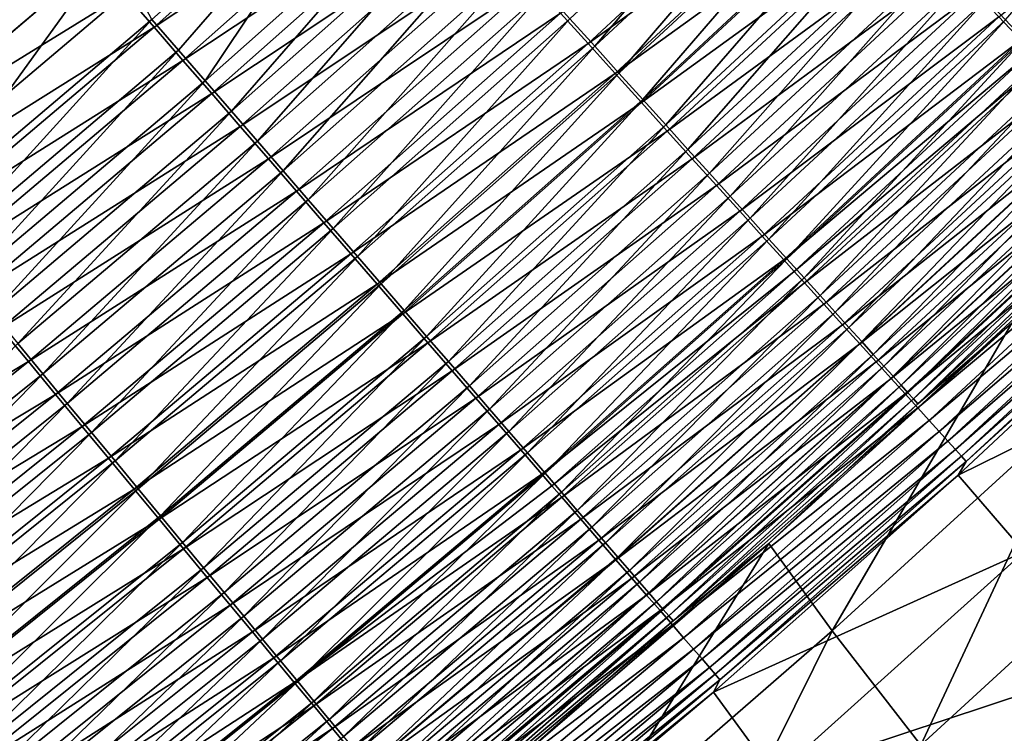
# Model space of a CAD drawing. Header units: metres. Extents: x 0 to 1400, y -1400 to 0.
# Tile 197 of 256: x 979 to 1017, y -1063 to -1035. Entities that reach past the tile are written whole.
import ezdxf

# ---------------------------------------------------------------- set-up
doc = ezdxf.new("R2010")
doc.units = ezdxf.units.M

msp = doc.modelspace()

# ---------------------------------------------------------------- linework, layer by layer
at = {"layer": 'None'}
for points in [[(972.921936, -1039.983521, -500.477753), (982.233215, -1032.087769, -500.477753), (759.492126, -679.424744, -500.477753)], [(982.226318, -1032.083618, -503.477753), (972.921387, -1039.986206, -503.477753), (762.486328, -679.611877, -503.477753)], [(1025.904175, -1025.32959, -490.168945), (1016.76355, -1034.18335, -490.180756), (1017.529114, -1034.996704, -489.006287)], [(1001.287415, -1036.042969, -496.798401), (1009.475464, -1026.44043, -497.483978), (1000.303162, -1034.954712, -497.488464)], [(1001.287415, -1036.042969, -496.798401), (1010.481995, -1027.509766, -496.792847), (1009.475464, -1026.44043, -497.483978)], [(983.861755, -1035.282349, -503.315369), (982.715942, -1033.961426, -503.437317), (993.05249, -1027.126099, -503.315094)], [(992.960999, -1026.836548, -500.328278), (983.779358, -1034.988037, -500.328552), (984.831787, -1036.202026, -500.141968)], [(993.05249, -1027.126099, -503.315094), (994.224182, -1028.420776, -503.111969), (983.861755, -1035.282349, -503.315369)], [(992.960999, -1026.836548, -500.328278), (984.831787, -1036.202026, -500.141968), (985.878845, -1037.409912, -499.881531)], [(992.960999, -1026.836548, -500.328278), (985.878845, -1037.409912, -499.881531), (995.113464, -1029.216553, -499.880402)], [(1027.315796, -1026.921509, -492.28479), (1018.137756, -1035.806641, -492.297699), (1017.266663, -1034.881836, -493.515015)], [(1010.222839, -1027.403564, -500.22644), (1001.025696, -1035.936279, -500.231323), (999.934021, -1034.72998, -500.905701)], [(1001.025696, -1035.936279, -500.231323), (1010.222839, -1027.403564, -500.22644), (1011.315857, -1028.563965, -499.476044)], [(1002.248779, -1037.105957, -496.04126), (1010.481995, -1027.509766, -496.792847), (1001.287415, -1036.042969, -496.798401)], [(1002.248779, -1037.105957, -496.04126), (1011.465027, -1028.554199, -496.034546), (1010.481995, -1027.509766, -496.792847)], [(994.224182, -1028.420776, -503.111969), (985.004578, -1036.599854, -503.11264), (983.861755, -1035.282349, -503.315369)], [(985.004578, -1036.599854, -503.11264), (994.224182, -1028.420776, -503.111969), (995.389954, -1029.708862, -502.828552)], [(1002.094604, -1037.11731, -499.482086), (1001.025696, -1035.936279, -500.231323), (1011.315857, -1028.563965, -499.476044)], [(1011.315857, -1028.563965, -499.476044), (1012.383484, -1029.69751, -498.652802), (1002.094604, -1037.11731, -499.482086)], [(1003.185425, -1038.141602, -495.218933), (1011.465027, -1028.554199, -496.034546), (1002.248779, -1037.105957, -496.04126)], [(1003.185425, -1038.141602, -495.218933), (1012.422791, -1029.571777, -495.210999), (1011.465027, -1028.554199, -496.034546)], [(995.113464, -1029.216553, -499.880402), (985.878845, -1037.409912, -499.881531), (986.917908, -1038.608398, -499.547913)], [(986.917908, -1038.608398, -499.547913), (996.178711, -1030.394287, -499.546143), (995.113464, -1029.216553, -499.880402)], [(986.141602, -1037.910645, -502.829773), (985.004578, -1036.599854, -503.11264), (995.389954, -1029.708862, -502.828552)], [(986.141602, -1037.910645, -502.829773), (995.389954, -1029.708862, -502.828552), (996.546753, -1030.987183, -502.465546)], [(1012.383484, -1029.69751, -498.652802), (1003.138611, -1038.270874, -498.660065), (1002.094604, -1037.11731, -499.482086)], [(1003.138611, -1038.270874, -498.660065), (1012.383484, -1029.69751, -498.652802), (1013.423584, -1030.801758, -497.758698)], [(1004.095398, -1039.147705, -494.333344), (1012.422791, -1029.571777, -495.210999), (1003.185425, -1038.141602, -495.218933)], [(1004.095398, -1039.147705, -494.333344), (1013.35321, -1030.560181, -494.324097), (1012.422791, -1029.571777, -495.210999)], [(987.94635, -1039.794678, -499.141724), (996.178711, -1030.394287, -499.546143), (986.917908, -1038.608398, -499.547913)], [(987.94635, -1039.794678, -499.141724), (997.232971, -1031.560059, -499.13916), (996.178711, -1030.394287, -499.546143)], [(1004.976868, -1040.122314, -493.386353), (1013.35321, -1030.560181, -494.324097), (1004.095398, -1039.147705, -494.333344)], [(1013.35321, -1030.560181, -494.324097), (1004.976868, -1040.122314, -493.386353), (1014.254395, -1031.5177, -493.375702)], [(987.269958, -1039.211426, -502.467438), (986.141602, -1037.910645, -502.829773), (996.546753, -1030.987183, -502.465546)], [(987.269958, -1039.211426, -502.467438), (996.546753, -1030.987183, -502.465546), (997.69165, -1032.252197, -502.023621)], [(1004.155762, -1039.394775, -497.767334), (1003.138611, -1038.270874, -498.660065), (1013.423584, -1030.801758, -497.758698)], [(1013.423584, -1030.801758, -497.758698), (1014.434021, -1031.874512, -496.795807), (1004.155762, -1039.394775, -497.767334)], [(988.961426, -1040.965576, -498.663605), (997.232971, -1031.560059, -499.13916), (987.94635, -1039.794678, -499.141724)], [(997.232971, -1031.560059, -499.13916), (988.961426, -1040.965576, -498.663605), (998.273621, -1032.710693, -498.660126)], [(1014.434021, -1031.874512, -496.795807), (1005.144043, -1040.486816, -496.805878), (1004.155762, -1039.394775, -497.767334)], [(1014.254395, -1031.5177, -493.375702), (1004.976868, -1040.122314, -493.386353), (1005.827881, -1041.063232, -492.379883)], [(1014.434021, -1031.874512, -496.795807), (1015.412781, -1032.913574, -495.766205), (1005.144043, -1040.486816, -496.805878)], [(1005.827881, -1041.063232, -492.379883), (1015.124451, -1032.442017, -492.367737), (1014.254395, -1031.5177, -493.375702)], [(972.921387, -1039.986206, -503.477753), (982.226318, -1032.083618, -503.477753), (982.715942, -1033.961426, -503.437317)], [(982.233215, -1032.087769, -500.477753), (972.921936, -1039.983521, -500.477753), (974.415833, -1042.903809, -500.328918)], [(982.233215, -1032.087769, -500.477753), (974.415833, -1042.903809, -500.328918), (983.779358, -1034.988037, -500.328552)], [(988.386719, -1040.498901, -502.026367), (987.269958, -1039.211426, -502.467438), (997.69165, -1032.252197, -502.023621)], [(988.386719, -1040.498901, -502.026367), (997.69165, -1032.252197, -502.023621), (998.821777, -1033.500977, -501.503448)], [(1006.646667, -1041.968506, -491.315765), (1015.124451, -1032.442017, -492.367737), (1005.827881, -1041.063232, -492.379883)], [(1006.646667, -1041.968506, -491.315765), (1015.961426, -1033.331299, -491.302094), (1015.124451, -1032.442017, -492.367737)], [(998.273621, -1032.710693, -498.660126), (988.961426, -1040.965576, -498.663605), (989.960571, -1042.118042, -498.114136)], [(989.960571, -1042.118042, -498.114136), (999.297852, -1033.84314, -498.109589), (998.273621, -1032.710693, -498.660126)], [(1015.412781, -1032.913574, -495.766205), (1006.101257, -1041.544434, -495.777802), (1005.144043, -1040.486816, -496.805878)], [(1016.357666, -1033.916748, -494.671936), (1006.101257, -1041.544434, -495.777802), (1015.412781, -1032.913574, -495.766205)], [(1007.431335, -1042.836182, -490.196014), (1015.961426, -1033.331299, -491.302094), (1006.646667, -1041.968506, -491.315765)], [(1007.431335, -1042.836182, -490.196014), (1016.76355, -1034.18335, -490.180756), (1015.961426, -1033.331299, -491.302094)], [(989.489014, -1041.769653, -501.507172), (988.386719, -1040.498901, -502.026367), (998.821777, -1033.500977, -501.503448)], [(989.489014, -1041.769653, -501.507172), (998.821777, -1033.500977, -501.503448), (999.934021, -1034.72998, -500.905701)], [(972.921387, -1039.986206, -503.477753), (982.715942, -1033.961426, -503.437317), (973.375916, -1041.8573, -503.437378)], [(973.375916, -1041.8573, -503.437378), (982.715942, -1033.961426, -503.437317), (983.861755, -1035.282349, -503.315369)], [(990.941223, -1043.249268, -497.494202), (999.297852, -1033.84314, -498.109589), (989.960571, -1042.118042, -498.114136)], [(990.941223, -1043.249268, -497.494202), (1000.303162, -1034.954712, -497.488464), (999.297852, -1033.84314, -498.109589)], [(1016.357666, -1033.916748, -494.671936), (1007.025513, -1042.565674, -494.68512), (1006.101257, -1041.544434, -495.777802)], [(1017.266663, -1034.881836, -493.515015), (1007.025513, -1042.565674, -494.68512), (1016.357666, -1033.916748, -494.671936)], [(1008.180359, -1043.664307, -489.023193), (1016.76355, -1034.18335, -490.180756), (1007.431335, -1042.836182, -490.196014)], [(1016.76355, -1034.18335, -490.180756), (1008.180359, -1043.664307, -489.023193), (1017.529114, -1034.996704, -489.006287)], [(983.779358, -1034.988037, -500.328552), (974.415833, -1042.903809, -500.328918), (975.439575, -1044.13916, -500.142761)], [(983.779358, -1034.988037, -500.328552), (975.439575, -1044.13916, -500.142761), (984.831787, -1036.202026, -500.141968)], [(990.573975, -1043.020386, -500.910583), (989.489014, -1041.769653, -501.507172), (999.934021, -1034.72998, -500.905701)], [(999.934021, -1034.72998, -500.905701), (1001.025696, -1035.936279, -500.231323), (990.573975, -1043.020386, -500.910583)], [(991.901428, -1044.356934, -496.80545), (1000.303162, -1034.954712, -497.488464), (990.941223, -1043.249268, -497.494202)], [(991.901428, -1044.356934, -496.80545), (1001.287415, -1036.042969, -496.798401), (1000.303162, -1034.954712, -497.488464)], [(1017.266663, -1034.881836, -493.515015), (1007.914734, -1043.548218, -493.529877), (1007.025513, -1042.565674, -494.68512)], [(1018.137756, -1035.806641, -492.297699), (1007.914734, -1043.548218, -493.529877), (1017.266663, -1034.881836, -493.515015)], [(1017.529114, -1034.996704, -489.006287), (1008.180359, -1043.664307, -489.023193), (1008.892395, -1044.451538, -487.799866)], [(1008.892395, -1044.451538, -487.799866), (1018.256836, -1035.769775, -487.78125), (1017.529114, -1034.996704, -489.006287)], [(974.490417, -1043.201416, -503.315735), (973.375916, -1041.8573, -503.437378), (983.861755, -1035.282349, -503.315369)], [(983.861755, -1035.282349, -503.315369), (985.004578, -1036.599854, -503.11264), (974.490417, -1043.201416, -503.315735)], [(1009.565979, -1045.196289, -486.528717), (1018.256836, -1035.769775, -487.78125), (1008.892395, -1044.451538, -487.799866)], [(1009.565979, -1045.196289, -486.528717), (1018.945129, -1036.500977, -486.508362), (1018.256836, -1035.769775, -487.78125)], [(1001.025696, -1035.936279, -500.231323), (991.638916, -1044.248047, -500.237488), (990.573975, -1043.020386, -500.910583)], [(991.638916, -1044.248047, -500.237488), (1001.025696, -1035.936279, -500.231323), (1002.094604, -1037.11731, -499.482086)], [(992.839417, -1045.438843, -496.049744), (1001.287415, -1036.042969, -496.798401), (991.901428, -1044.356934, -496.80545)], [(992.839417, -1045.438843, -496.049744), (1002.248779, -1037.105957, -496.04126), (1001.287415, -1036.042969, -496.798401)], [(1018.137756, -1035.806641, -492.297699), (1008.766907, -1044.489868, -492.31427), (1007.914734, -1043.548218, -493.529877)], [(1018.137756, -1035.806641, -492.297699), (1018.558594, -1036.253418, -491.667206), (1008.766907, -1044.489868, -492.31427)], [(984.831787, -1036.202026, -500.141968), (975.439575, -1044.13916, -500.142761), (976.458069, -1045.368164, -499.882965)], [(984.831787, -1036.202026, -500.141968), (976.458069, -1045.368164, -499.882965), (985.878845, -1037.409912, -499.881531)], [(1018.558594, -1036.253418, -491.667206), (1009.178589, -1044.944702, -491.684692), (1008.766907, -1044.489868, -492.31427)], [(1009.178589, -1044.944702, -491.684692), (1018.558594, -1036.253418, -491.667206), (1018.969299, -1036.689331, -491.022644)], [(1010.199646, -1045.896851, -485.212311), (1018.945129, -1036.500977, -486.508362), (1009.565979, -1045.196289, -486.528717)], [(1010.199646, -1045.896851, -485.212311), (1019.59259, -1037.188843, -485.190186), (1018.945129, -1036.500977, -486.508362)], [(985.004578, -1036.599854, -503.11264), (975.602051, -1044.542114, -503.113464), (974.490417, -1043.201416, -503.315735)], [(975.602051, -1044.542114, -503.113464), (985.004578, -1036.599854, -503.11264), (986.141602, -1037.910645, -502.829773)], [(1009.580383, -1045.388672, -491.041046), (1009.178589, -1044.944702, -491.684692), (1018.969299, -1036.689331, -491.022644)], [(1018.969299, -1036.689331, -491.022644), (1019.759644, -1037.528442, -489.692749), (1009.580383, -1045.388672, -491.041046)], [(992.681641, -1045.450073, -499.489685), (991.638916, -1044.248047, -500.237488), (1002.094604, -1037.11731, -499.482086)], [(1002.094604, -1037.11731, -499.482086), (1003.138611, -1038.270874, -498.660065), (992.681641, -1045.450073, -499.489685)], [(993.753235, -1046.49292, -495.228973), (1002.248779, -1037.105957, -496.04126), (992.839417, -1045.438843, -496.049744)], [(993.753235, -1046.49292, -495.228973), (1003.185425, -1038.141602, -495.218933), (1002.248779, -1037.105957, -496.04126)], [(1010.791992, -1046.551758, -483.853271), (1019.59259, -1037.188843, -485.190186), (1010.199646, -1045.896851, -485.212311)], [(1010.791992, -1046.551758, -483.853271), (1020.197693, -1037.831665, -483.829376), (1019.59259, -1037.188843, -485.190186)], [(985.878845, -1037.409912, -499.881531), (976.458069, -1045.368164, -499.882965), (977.468872, -1046.587769, -499.55014)], [(985.878845, -1037.409912, -499.881531), (977.468872, -1046.587769, -499.55014), (986.917908, -1038.608398, -499.547913)], [(1019.759644, -1037.528442, -489.692749), (1010.353699, -1046.243164, -489.712982), (1009.580383, -1045.388672, -491.041046)], [(1010.353699, -1046.243164, -489.712982), (1019.759644, -1037.528442, -489.692749), (1020.507202, -1038.322021, -488.310852)], [(976.708069, -1045.875977, -502.831268), (975.602051, -1044.542114, -503.113464), (986.141602, -1037.910645, -502.829773)], [(976.708069, -1045.875977, -502.831268), (986.141602, -1037.910645, -502.829773), (987.269958, -1039.211426, -502.467438)], [(1011.341553, -1047.159424, -482.454285), (1020.197693, -1037.831665, -483.829376), (1010.791992, -1046.551758, -483.853271)], [(1011.341553, -1047.159424, -482.454285), (1020.759033, -1038.427979, -482.428558), (1020.197693, -1037.831665, -483.829376)], [(1003.138611, -1038.270874, -498.660065), (993.700134, -1046.624268, -498.66922), (992.681641, -1045.450073, -499.489685)], [(993.700134, -1046.624268, -498.66922), (1003.138611, -1038.270874, -498.660065), (1004.155762, -1039.394775, -497.767334)], [(994.641113, -1047.51709, -494.345032), (1003.185425, -1038.141602, -495.218933), (993.753235, -1046.49292, -495.228973)], [(994.641113, -1047.51709, -494.345032), (1004.095398, -1039.147705, -494.333344), (1003.185425, -1038.141602, -495.218933)], [(1011.085266, -1047.051392, -488.332977), (1010.353699, -1046.243164, -489.712982), (1020.507202, -1038.322021, -488.310852)], [(1020.507202, -1038.322021, -488.310852), (1021.210388, -1039.068604, -486.879791), (1011.085266, -1047.051392, -488.332977)], [(1011.846985, -1047.718262, -481.017944), (1020.759033, -1038.427979, -482.428558), (1011.341553, -1047.159424, -482.454285)], [(1011.846985, -1047.718262, -481.017944), (1021.275146, -1038.976196, -480.990417), (1020.759033, -1038.427979, -482.428558)], [(986.917908, -1038.608398, -499.547913), (977.468872, -1046.587769, -499.55014), (978.469299, -1047.794922, -499.144928)], [(978.469299, -1047.794922, -499.144928), (987.94635, -1039.794678, -499.141724), (986.917908, -1038.608398, -499.547913)], [(977.805603, -1047.199707, -502.469818), (976.708069, -1045.875977, -502.831268), (987.269958, -1039.211426, -502.467438)], [(977.805603, -1047.199707, -502.469818), (987.269958, -1039.211426, -502.467438), (988.386719, -1040.498901, -502.026367)], [(995.501221, -1048.509277, -493.39978), (1004.095398, -1039.147705, -494.333344), (994.641113, -1047.51709, -494.345032)], [(995.501221, -1048.509277, -493.39978), (1004.976868, -1040.122314, -493.386353), (1004.095398, -1039.147705, -494.333344)], [(1021.210388, -1039.068604, -486.879791), (1011.773499, -1047.81189, -486.90387), (1011.085266, -1047.051392, -488.332977)], [(1021.210388, -1039.068604, -486.879791), (1021.867676, -1039.766357, -485.402466), (1011.773499, -1047.81189, -486.90387)], [(1012.306946, -1048.226807, -479.547089), (1021.275146, -1038.976196, -480.990417), (1011.846985, -1047.718262, -481.017944)], [(1012.306946, -1048.226807, -479.547089), (1021.74469, -1039.474976, -479.517761), (1021.275146, -1038.976196, -480.990417)], [(994.692505, -1047.768311, -497.778168), (993.700134, -1046.624268, -498.66922), (1004.155762, -1039.394775, -497.767334)], [(1004.155762, -1039.394775, -497.767334), (1005.144043, -1040.486816, -496.805878), (994.692505, -1047.768311, -497.778168)], [(1012.720581, -1048.684082, -478.045502), (1021.74469, -1039.474976, -479.517761), (1012.306946, -1048.226807, -479.547089)], [(1012.720581, -1048.684082, -478.045502), (1022.16687, -1039.923462, -478.014343), (1021.74469, -1039.474976, -479.517761)], [(979.456787, -1048.98645, -498.667938), (987.94635, -1039.794678, -499.141724), (978.469299, -1047.794922, -499.144928)], [(979.456787, -1048.98645, -498.667938), (988.961426, -1040.965576, -498.663605), (987.94635, -1039.794678, -499.141724)], [(1021.867676, -1039.766357, -485.402466), (1012.41687, -1048.522705, -485.428497), (1011.773499, -1047.81189, -486.90387)], [(1021.867676, -1039.766357, -485.402466), (1022.477417, -1040.413574, -483.881744), (1012.41687, -1048.522705, -485.428497)], [(1013.087341, -1049.089478, -476.51712), (1022.16687, -1039.923462, -478.014343), (1012.720581, -1048.684082, -478.045502)], [(1013.087341, -1049.089478, -476.51712), (1022.540955, -1040.320801, -476.484222), (1022.16687, -1039.923462, -478.014343)], [(996.331726, -1049.467285, -492.395142), (1004.976868, -1040.122314, -493.386353), (995.501221, -1048.509277, -493.39978)], [(1004.976868, -1040.122314, -493.386353), (996.331726, -1049.467285, -492.395142), (1005.827881, -1041.063232, -492.379883)], [(1022.477417, -1040.413574, -483.881744), (1013.013794, -1049.182373, -483.909729), (1012.41687, -1048.522705, -485.428497)], [(1013.013794, -1049.182373, -483.909729), (1022.477417, -1040.413574, -483.881744), (1023.038025, -1041.008667, -482.320404)], [(1013.406433, -1049.442383, -474.966003), (1022.540955, -1040.320801, -476.484222), (1013.087341, -1049.089478, -476.51712)], [(1013.406433, -1049.442383, -474.966003), (1022.866333, -1040.666382, -474.931305), (1022.540955, -1040.320801, -476.484222)], [(978.891907, -1048.509766, -502.029755), (977.805603, -1047.199707, -502.469818), (988.386719, -1040.498901, -502.026367)], [(978.891907, -1048.509766, -502.029755), (988.386719, -1040.498901, -502.026367), (989.489014, -1041.769653, -501.507172)], [(1005.144043, -1040.486816, -496.805878), (995.656738, -1048.879883, -496.818512), (994.692505, -1047.768311, -497.778168)], [(1005.144043, -1040.486816, -496.805878), (1006.101257, -1041.544434, -495.777802), (995.656738, -1048.879883, -496.818512)], [(1013.677307, -1049.741821, -473.396027), (1022.866333, -1040.666382, -474.931305), (1013.406433, -1049.442383, -474.966003)], [(1013.677307, -1049.741821, -473.396027), (1023.142273, -1040.959351, -473.35965), (1022.866333, -1040.666382, -474.931305)], [(980.428772, -1050.159424, -498.119781), (988.961426, -1040.965576, -498.663605), (979.456787, -1048.98645, -498.667938)], [(988.961426, -1040.965576, -498.663605), (980.428772, -1050.159424, -498.119781), (989.960571, -1042.118042, -498.114136)], [(1005.827881, -1041.063232, -492.379883), (996.331726, -1049.467285, -492.395142), (997.130798, -1050.389038, -491.332916)], [(997.130798, -1050.389038, -491.332916), (1006.646667, -1041.968506, -491.315765), (1005.827881, -1041.063232, -492.379883)], [(1013.562805, -1049.78894, -482.350372), (1013.013794, -1049.182373, -483.909729), (1023.038025, -1041.008667, -482.320404)], [(1023.038025, -1041.008667, -482.320404), (1023.548035, -1041.550049, -480.721619), (1013.562805, -1049.78894, -482.350372)], [(1013.899292, -1049.987183, -471.811249), (1023.142273, -1040.959351, -473.35965), (1013.677307, -1049.741821, -473.396027)], [(1013.899292, -1049.987183, -471.811249), (1023.368103, -1041.199219, -471.773224), (1023.142273, -1040.959351, -473.35965)], [(1014.071655, -1050.177612, -470.215637), (1023.368103, -1041.199219, -471.773224), (1013.899292, -1049.987183, -471.811249)], [(1014.071655, -1050.177612, -470.215637), (1023.543213, -1041.385132, -470.176025), (1023.368103, -1041.199219, -471.773224)], [(1006.101257, -1041.544434, -495.777802), (996.590759, -1049.956665, -495.792328), (995.656738, -1048.879883, -496.818512)], [(1007.025513, -1042.565674, -494.68512), (996.590759, -1049.956665, -495.792328), (1006.101257, -1041.544434, -495.777802)], [(1023.548035, -1041.550049, -480.721619), (1014.062439, -1050.340942, -480.753571), (1013.562805, -1049.78894, -482.350372)], [(1023.548035, -1041.550049, -480.721619), (1024.006592, -1042.036865, -479.089478), (1014.062439, -1050.340942, -480.753571)], [(1017.780945, -1046.991089, -468.607178), (1023.543213, -1041.385132, -470.176025), (1014.071655, -1050.177612, -470.215637)], [(979.964172, -1049.802979, -501.51181), (978.891907, -1048.509766, -502.029755), (989.489014, -1041.769653, -501.507172)], [(979.964172, -1049.802979, -501.51181), (989.489014, -1041.769653, -501.507172), (990.573975, -1043.020386, -500.910583)], [(997.896667, -1051.272461, -490.21521), (1006.646667, -1041.968506, -491.315765), (997.130798, -1050.389038, -491.332916)], [(997.896667, -1051.272461, -490.21521), (1007.431335, -1042.836182, -490.196014), (1006.646667, -1041.968506, -491.315765)], [(989.960571, -1042.118042, -498.114136), (980.428772, -1050.159424, -498.119781), (981.382874, -1051.310669, -497.501282)], [(981.382874, -1051.310669, -497.501282), (990.941223, -1043.249268, -497.494202), (989.960571, -1042.118042, -498.114136)], [(1024.006592, -1042.036865, -479.089478), (1014.51178, -1050.837402, -479.123383), (1014.062439, -1050.340942, -480.753571)], [(1024.413086, -1042.468262, -477.428253), (1014.51178, -1050.837402, -479.123383), (1024.006592, -1042.036865, -479.089478)], [(1007.025513, -1042.565674, -494.68512), (997.492676, -1050.99646, -494.70163), (996.590759, -1049.956665, -495.792328)], [(1007.914734, -1043.548218, -493.529877), (997.492676, -1050.99646, -494.70163), (1007.025513, -1042.565674, -494.68512)], [(1014.51178, -1050.837402, -479.123383), (1024.413086, -1042.468262, -477.428253), (1014.910217, -1051.277588, -477.464111)], [(1014.910217, -1051.277588, -477.464111), (1024.413086, -1042.468262, -477.428253), (1024.766602, -1042.843506, -475.742371)], [(981.019653, -1051.075928, -500.916595), (979.964172, -1049.802979, -501.51181), (990.573975, -1043.020386, -500.910583)], [(990.573975, -1043.020386, -500.910583), (991.638916, -1044.248047, -500.237488), (981.019653, -1051.075928, -500.916595)], [(998.627869, -1052.115845, -489.044434), (1007.431335, -1042.836182, -490.196014), (997.896667, -1051.272461, -490.21521)], [(998.627869, -1052.115845, -489.044434), (1008.180359, -1043.664307, -489.023193), (1007.431335, -1042.836182, -490.196014)], [(1024.766602, -1042.843506, -475.742371), (1015.256897, -1051.660645, -475.780121), (1014.910217, -1051.277588, -477.464111)], [(1025.066406, -1043.161743, -474.036072), (1015.256897, -1051.660645, -475.780121), (1024.766602, -1042.843506, -475.742371)], [(1025.066406, -1043.161743, -474.036072), (1015.551208, -1051.98584, -474.075684), (1015.256897, -1051.660645, -475.780121)], [(1025.31189, -1043.422119, -472.313751), (1015.551208, -1051.98584, -474.075684), (1025.066406, -1043.161743, -474.036072)], [(982.317139, -1052.437988, -496.814117), (990.941223, -1043.249268, -497.494202), (981.382874, -1051.310669, -497.501282)], [(982.317139, -1052.437988, -496.814117), (991.901428, -1044.356934, -496.80545), (990.941223, -1043.249268, -497.494202)], [(1007.914734, -1043.548218, -493.529877), (998.360474, -1051.996826, -493.548492), (997.492676, -1050.99646, -494.70163)], [(1008.766907, -1044.489868, -492.31427), (998.360474, -1051.996826, -493.548492), (1007.914734, -1043.548218, -493.529877)], [(1025.31189, -1043.422119, -472.313751), (1015.792419, -1052.252197, -472.355164), (1015.551208, -1051.98584, -474.075684)], [(1025.502197, -1043.624146, -470.579712), (1015.792419, -1052.252197, -472.355164), (1025.31189, -1043.422119, -472.313751)], [(999.323059, -1052.917725, -487.823212), (1008.180359, -1043.664307, -489.023193), (998.627869, -1052.115845, -489.044434)], [(1008.180359, -1043.664307, -489.023193), (999.323059, -1052.917725, -487.823212), (1008.892395, -1044.451538, -487.799866)], [(1015.661499, -1052.995239, -468.895599), (1025.560059, -1043.761719, -468.850861), (1027.971313, -1046.940796, -423.889618)], [(1025.560059, -1043.761719, -468.850861), (1015.661499, -1052.995239, -468.895599), (1015.979797, -1052.459229, -470.622864)], [(1025.502197, -1043.624146, -470.579712), (1015.979797, -1052.459229, -470.622864), (1015.792419, -1052.252197, -472.355164)], [(1025.560059, -1043.761719, -468.850861), (1015.979797, -1052.459229, -470.622864), (1025.502197, -1043.624146, -470.579712)], [(991.638916, -1044.248047, -500.237488), (982.055664, -1052.325439, -500.245087), (981.019653, -1051.075928, -500.916595)], [(982.055664, -1052.325439, -500.245087), (991.638916, -1044.248047, -500.237488), (992.681641, -1045.450073, -499.489685)], [(983.229797, -1053.539185, -496.060181), (991.901428, -1044.356934, -496.80545), (982.317139, -1052.437988, -496.814117)], [(983.229797, -1053.539185, -496.060181), (992.839417, -1045.438843, -496.049744), (991.901428, -1044.356934, -496.80545)], [(1008.766907, -1044.489868, -492.31427), (999.1922, -1052.955688, -492.335052), (998.360474, -1051.996826, -493.548492)], [(1008.766907, -1044.489868, -492.31427), (1009.178589, -1044.944702, -491.684692), (999.1922, -1052.955688, -492.335052)], [(1008.892395, -1044.451538, -487.799866), (999.323059, -1052.917725, -487.823212), (999.980713, -1053.676392, -486.554199)], [(999.980713, -1053.676392, -486.554199), (1009.565979, -1045.196289, -486.528717), (1008.892395, -1044.451538, -487.799866)], [(1009.178589, -1044.944702, -491.684692), (999.594055, -1053.418945, -491.706573), (999.1922, -1052.955688, -492.335052)], [(999.594055, -1053.418945, -491.706573), (1009.178589, -1044.944702, -491.684692), (1009.580383, -1045.388672, -491.041046)], [(983.070129, -1053.54895, -499.499023), (982.055664, -1052.325439, -500.245087), (992.681641, -1045.450073, -499.489685)], [(992.681641, -1045.450073, -499.489685), (993.700134, -1046.624268, -498.66922), (983.070129, -1053.54895, -499.499023)], [(984.119019, -1054.612183, -495.241302), (992.839417, -1045.438843, -496.049744), (983.229797, -1053.539185, -496.060181)], [(984.119019, -1054.612183, -495.241302), (993.753235, -1046.49292, -495.228973), (992.839417, -1045.438843, -496.049744)], [(999.986267, -1053.871094, -491.064056), (999.594055, -1053.418945, -491.706573), (1009.580383, -1045.388672, -491.041046)], [(1000.599548, -1054.390259, -485.23999), (1009.565979, -1045.196289, -486.528717), (999.980713, -1053.676392, -486.554199)], [(1009.580383, -1045.388672, -491.041046), (1010.353699, -1046.243164, -489.712982), (999.986267, -1053.871094, -491.064056)], [(1000.599548, -1054.390259, -485.23999), (1010.199646, -1045.896851, -485.212311), (1009.565979, -1045.196289, -486.528717)], [(1001.178162, -1055.057617, -483.883209), (1010.199646, -1045.896851, -485.212311), (1000.599548, -1054.390259, -485.23999)], [(1001.178162, -1055.057617, -483.883209), (1010.791992, -1046.551758, -483.853271), (1010.199646, -1045.896851, -485.212311)], [(1010.353699, -1046.243164, -489.712982), (1000.741272, -1054.741455, -489.738312), (999.986267, -1053.871094, -491.064056)], [(1000.741272, -1054.741455, -489.738312), (1010.353699, -1046.243164, -489.712982), (1011.085266, -1047.051392, -488.332977)], [(993.700134, -1046.624268, -498.66922), (984.061157, -1054.744141, -498.68045), (983.070129, -1053.54895, -499.499023)], [(984.061157, -1054.744141, -498.68045), (993.700134, -1046.624268, -498.66922), (994.692505, -1047.768311, -497.778168)], [(984.983093, -1055.654785, -494.359375), (993.753235, -1046.49292, -495.228973), (984.119019, -1054.612183, -495.241302)], [(984.983093, -1055.654785, -494.359375), (994.641113, -1047.51709, -494.345032), (993.753235, -1046.49292, -495.228973)], [(1001.715149, -1055.677124, -482.48645), (1010.791992, -1046.551758, -483.853271), (1001.178162, -1055.057617, -483.883209)], [(1001.715149, -1055.677124, -482.48645), (1011.341553, -1047.159424, -482.454285), (1010.791992, -1046.551758, -483.853271)], [(1001.455566, -1055.564819, -488.360657), (1000.741272, -1054.741455, -489.738312), (1011.085266, -1047.051392, -488.332977)], [(1011.085266, -1047.051392, -488.332977), (1011.773499, -1047.81189, -486.90387), (1001.455566, -1055.564819, -488.360657)], [(1017.780945, -1046.991089, -468.607178), (1008.169067, -1055.695435, -468.653687), (1010.674988, -1059.156372, -423.573181)], [(1008.169067, -1055.695435, -468.653687), (1017.780945, -1046.991089, -468.607178), (1014.071655, -1050.177612, -470.215637)], [(1017.780945, -1046.991089, -468.607178), (1010.674988, -1059.156372, -423.573181), (1020.462646, -1050.226074, -423.598541)], [(1015.661499, -1052.995239, -468.895599), (1027.971313, -1046.940796, -423.889618), (1018.272949, -1056.032837, -423.870392)], [(968.155212, -1054.946533, -502.472626), (977.805603, -1047.199707, -502.469818), (978.891907, -1048.509766, -502.029755)], [(1002.209106, -1056.246826, -481.052368), (1011.341553, -1047.159424, -482.454285), (1001.715149, -1055.677124, -482.48645)], [(1002.209106, -1056.246826, -481.052368), (1011.846985, -1047.718262, -481.017944), (1011.341553, -1047.159424, -482.454285)], [(969.761597, -1056.767578, -498.673096), (979.456787, -1048.98645, -498.667938), (978.469299, -1047.794922, -499.144928)], [(985.026733, -1055.908691, -497.791443), (984.061157, -1054.744141, -498.68045), (994.692505, -1047.768311, -497.778168)], [(985.82019, -1056.664917, -493.41626), (994.641113, -1047.51709, -494.345032), (984.983093, -1055.654785, -494.359375)], [(994.692505, -1047.768311, -497.778168), (995.656738, -1048.879883, -496.818512), (985.026733, -1055.908691, -497.791443)], [(985.82019, -1056.664917, -493.41626), (995.501221, -1048.509277, -493.39978), (994.641113, -1047.51709, -494.345032)], [(1011.773499, -1047.81189, -486.90387), (1002.127625, -1056.339722, -486.93396), (1001.455566, -1055.564819, -488.360657)], [(1011.773499, -1047.81189, -486.90387), (1012.41687, -1048.522705, -485.428497), (1002.127625, -1056.339722, -486.93396)], [(1002.658813, -1056.765503, -479.58374), (1011.846985, -1047.718262, -481.017944), (1002.209106, -1056.246826, -481.052368)], [(1002.658813, -1056.765503, -479.58374), (1012.306946, -1048.226807, -479.547089), (1011.846985, -1047.718262, -481.017944)], [(1003.063416, -1057.2323, -478.084381), (1012.306946, -1048.226807, -479.547089), (1002.658813, -1056.765503, -479.58374)], [(1003.063416, -1057.2323, -478.084381), (1012.720581, -1048.684082, -478.045502), (1012.306946, -1048.226807, -479.547089)], [(969.208984, -1056.279663, -502.033813), (968.155212, -1054.946533, -502.472626), (978.891907, -1048.509766, -502.029755)], [(969.208984, -1056.279663, -502.033813), (978.891907, -1048.509766, -502.029755), (979.964172, -1049.802979, -501.51181)], [(986.62854, -1057.640381, -492.413818), (995.501221, -1048.509277, -493.39978), (985.82019, -1056.664917, -493.41626)], [(986.62854, -1057.640381, -492.413818), (996.331726, -1049.467285, -492.395142), (995.501221, -1048.509277, -493.39978)], [(1012.41687, -1048.522705, -485.428497), (1002.756104, -1057.064209, -485.460999), (1002.127625, -1056.339722, -486.93396)], [(1012.41687, -1048.522705, -485.428497), (1013.013794, -1049.182373, -483.909729), (1002.756104, -1057.064209, -485.460999)], [(970.704712, -1057.96106, -498.126495), (979.456787, -1048.98645, -498.667938), (969.761597, -1056.767578, -498.673096)], [(970.704712, -1057.96106, -498.126495), (980.428772, -1050.159424, -498.119781), (979.456787, -1048.98645, -498.667938)], [(995.656738, -1048.879883, -496.818512), (985.965027, -1057.040283, -496.833954), (985.026733, -1055.908691, -497.791443)], [(995.656738, -1048.879883, -496.818512), (996.590759, -1049.956665, -495.792328), (985.965027, -1057.040283, -496.833954)], [(1003.422302, -1057.64624, -476.558228), (1012.720581, -1048.684082, -478.045502), (1003.063416, -1057.2323, -478.084381)], [(1003.422302, -1057.64624, -476.558228), (1013.087341, -1049.089478, -476.51712), (1012.720581, -1048.684082, -478.045502)], [(1013.013794, -1049.182373, -483.909729), (1003.339294, -1057.736572, -483.944672), (1002.756104, -1057.064209, -485.460999)], [(1003.339294, -1057.736572, -483.944672), (1013.013794, -1049.182373, -483.909729), (1013.562805, -1049.78894, -482.350372)], [(1003.734802, -1058.006714, -475.009216), (1013.087341, -1049.089478, -476.51712), (1003.422302, -1057.64624, -476.558228)], [(1003.734802, -1058.006714, -475.009216), (1013.406433, -1049.442383, -474.966003), (1013.087341, -1049.089478, -476.51712)], [(987.406372, -1058.578979, -491.353973), (996.331726, -1049.467285, -492.395142), (986.62854, -1057.640381, -492.413818)], [(996.331726, -1049.467285, -492.395142), (987.406372, -1058.578979, -491.353973), (997.130798, -1050.389038, -491.332916)], [(1003.875854, -1058.355103, -482.387787), (1003.339294, -1057.736572, -483.944672), (1013.562805, -1049.78894, -482.350372)], [(1004.000305, -1058.312988, -473.441376), (1013.406433, -1049.442383, -474.966003), (1003.734802, -1058.006714, -475.009216)], [(1013.562805, -1049.78894, -482.350372), (1014.062439, -1050.340942, -480.753571), (1003.875854, -1058.355103, -482.387787)], [(1004.000305, -1058.312988, -473.441376), (1013.677307, -1049.741821, -473.396027), (1013.406433, -1049.442383, -474.966003)], [(1004.21814, -1058.564331, -471.858643), (1013.677307, -1049.741821, -473.396027), (1004.000305, -1058.312988, -473.441376)], [(1004.21814, -1058.564331, -471.858643), (1013.899292, -1049.987183, -471.811249), (1013.677307, -1049.741821, -473.396027)], [(970.249207, -1057.595459, -501.517303), (969.208984, -1056.279663, -502.033813), (979.964172, -1049.802979, -501.51181)], [(970.249207, -1057.595459, -501.517303), (979.964172, -1049.802979, -501.51181), (981.019653, -1051.075928, -500.916595)], [(971.630432, -1059.132568, -497.509735), (980.428772, -1050.159424, -498.119781), (970.704712, -1057.96106, -498.126495)], [(980.428772, -1050.159424, -498.119781), (971.630432, -1059.132568, -497.509735), (981.382874, -1051.310669, -497.501282)], [(996.590759, -1049.956665, -495.792328), (986.874023, -1058.136597, -495.810089), (985.965027, -1057.040283, -496.833954)], [(997.492676, -1050.99646, -494.70163), (986.874023, -1058.136597, -495.810089), (996.590759, -1049.956665, -495.792328)], [(1004.387695, -1058.759888, -470.264954), (1013.899292, -1049.987183, -471.811249), (1004.21814, -1058.564331, -471.858643)], [(1004.387695, -1058.759888, -470.264954), (1014.071655, -1050.177612, -470.215637), (1013.899292, -1049.987183, -471.811249)], [(1008.169067, -1055.695435, -468.653687), (1014.071655, -1050.177612, -470.215637), (1004.387695, -1058.759888, -470.264954)], [(997.130798, -1050.389038, -491.332916), (987.406372, -1058.578979, -491.353973), (988.152039, -1059.478638, -490.238647)], [(988.152039, -1059.478638, -490.238647), (997.896667, -1051.272461, -490.21521), (997.130798, -1050.389038, -491.332916)], [(1014.062439, -1050.340942, -480.753571), (1004.364258, -1058.918091, -480.793427), (1003.875854, -1058.355103, -482.387787)], [(1014.51178, -1050.837402, -479.123383), (1004.364258, -1058.918091, -480.793427), (1014.062439, -1050.340942, -480.753571)], [(1020.462646, -1050.226074, -423.598541), (1010.674988, -1059.156372, -423.573181), (1014.188293, -1063.672607, -367.483917)], [(1020.462646, -1050.226074, -423.598541), (1014.188293, -1063.672607, -367.483917), (1024.15979, -1054.528564, -367.519073)], [(1004.364258, -1058.918091, -480.793427), (1014.51178, -1050.837402, -479.123383), (1004.803772, -1059.424805, -479.16568)], [(1004.803772, -1059.424805, -479.16568), (1014.51178, -1050.837402, -479.123383), (1014.910217, -1051.277588, -477.464111)], [(971.273193, -1058.890747, -500.923767), (970.249207, -1057.595459, -501.517303), (981.019653, -1051.075928, -500.916595)], [(981.019653, -1051.075928, -500.916595), (982.055664, -1052.325439, -500.245087), (971.273193, -1058.890747, -500.923767)], [(981.382874, -1051.310669, -497.501282), (971.630432, -1059.132568, -497.509735), (972.536926, -1060.279785, -496.824463)], [(972.536926, -1060.279785, -496.824463), (982.317139, -1052.437988, -496.814117), (981.382874, -1051.310669, -497.501282)], [(997.492676, -1050.99646, -494.70163), (987.751831, -1059.195313, -494.721832), (986.874023, -1058.136597, -495.810089)], [(998.360474, -1051.996826, -493.548492), (987.751831, -1059.195313, -494.721832), (997.492676, -1050.99646, -494.70163)], [(988.864014, -1060.337769, -489.070374), (997.896667, -1051.272461, -490.21521), (988.152039, -1059.478638, -490.238647)], [(988.864014, -1060.337769, -489.070374), (998.627869, -1052.115845, -489.044434), (997.896667, -1051.272461, -490.21521)], [(1014.910217, -1051.277588, -477.464111), (1005.193604, -1059.874268, -477.50882), (1004.803772, -1059.424805, -479.16568)], [(1015.256897, -1051.660645, -475.780121), (1005.193604, -1059.874268, -477.50882), (1014.910217, -1051.277588, -477.464111)], [(1015.256897, -1051.660645, -475.780121), (1005.533142, -1060.265625, -475.827148), (1005.193604, -1059.874268, -477.50882)], [(1015.551208, -1051.98584, -474.075684), (1005.533142, -1060.265625, -475.827148), (1015.256897, -1051.660645, -475.780121)], [(998.360474, -1051.996826, -493.548492), (988.596497, -1060.213989, -493.571228), (987.751831, -1059.195313, -494.721832)], [(999.1922, -1052.955688, -492.335052), (988.596497, -1060.213989, -493.571228), (998.360474, -1051.996826, -493.548492)], [(989.541016, -1061.154663, -487.851746), (998.627869, -1052.115845, -489.044434), (988.864014, -1060.337769, -489.070374)], [(989.541016, -1061.154663, -487.851746), (999.323059, -1052.917725, -487.823212), (998.627869, -1052.115845, -489.044434)], [(1015.551208, -1051.98584, -474.075684), (1005.821655, -1060.598267, -474.125031), (1005.533142, -1060.265625, -475.827148)], [(1015.792419, -1052.252197, -472.355164), (1005.821655, -1060.598267, -474.125031), (1015.551208, -1051.98584, -474.075684)], [(982.055664, -1052.325439, -500.245087), (972.27832, -1060.162231, -500.254089), (971.273193, -1058.890747, -500.923767)], [(972.27832, -1060.162231, -500.254089), (982.055664, -1052.325439, -500.245087), (983.070129, -1053.54895, -499.499023)], [(973.422546, -1061.400513, -496.072601), (982.317139, -1052.437988, -496.814117), (972.536926, -1060.279785, -496.824463)], [(973.422546, -1061.400513, -496.072601), (983.229797, -1053.539185, -496.060181), (982.317139, -1052.437988, -496.814117)], [(1015.792419, -1052.252197, -472.355164), (1006.05835, -1060.871216, -472.406738), (1005.821655, -1060.598267, -474.125031)], [(1015.979797, -1052.459229, -470.622864), (1006.05835, -1060.871216, -472.406738), (1015.792419, -1052.252197, -472.355164)], [(1015.979797, -1052.459229, -470.622864), (1006.242676, -1061.083618, -470.676544), (1006.05835, -1060.871216, -472.406738)], [(1015.661499, -1052.995239, -468.895599), (1006.242676, -1061.083618, -470.676544), (1015.979797, -1052.459229, -470.622864)], [(999.1922, -1052.955688, -492.335052), (989.40625, -1061.190552, -492.360443), (988.596497, -1060.213989, -493.571228)], [(999.1922, -1052.955688, -492.335052), (999.594055, -1053.418945, -491.706573), (989.40625, -1061.190552, -492.360443)], [(990.181641, -1061.927734, -486.585358), (999.323059, -1052.917725, -487.823212), (989.541016, -1061.154663, -487.851746)], [(999.323059, -1052.917725, -487.823212), (990.181641, -1061.927734, -486.585358), (999.980713, -1053.676392, -486.554199)], [(1005.983276, -1061.572754, -468.951019), (1015.661499, -1052.995239, -468.895599), (1018.272949, -1056.032837, -423.870392)], [(1015.661499, -1052.995239, -468.895599), (1005.983276, -1061.572754, -468.951019), (1006.242676, -1061.083618, -470.676544)], [(973.262573, -1061.407349, -499.510101), (972.27832, -1060.162231, -500.254089), (983.070129, -1053.54895, -499.499023)], [(983.070129, -1053.54895, -499.499023), (984.061157, -1054.744141, -498.68045), (973.262573, -1061.407349, -499.510101)], [(974.285522, -1062.492554, -495.255951), (983.229797, -1053.539185, -496.060181), (973.422546, -1061.400513, -496.072601)], [(974.285522, -1062.492554, -495.255951), (984.119019, -1054.612183, -495.241302), (983.229797, -1053.539185, -496.060181)], [(999.594055, -1053.418945, -491.706573), (999.986267, -1053.871094, -491.064056), (989.40625, -1061.190552, -492.360443)], [(999.980713, -1053.676392, -486.554199), (990.181641, -1061.927734, -486.585358), (990.784546, -1062.655273, -485.273804)], [(990.784546, -1062.655273, -485.273804), (1000.599548, -1054.390259, -485.23999), (999.980713, -1053.676392, -486.554199)], [(989.40625, -1061.190552, -492.360443), (999.986267, -1053.871094, -491.064056), (990.179382, -1062.123047, -491.092133)], [(999.986267, -1053.871094, -491.064056), (1000.741272, -1054.741455, -489.738312), (990.179382, -1062.123047, -491.092133)], [(991.348389, -1063.335693, -483.919708), (1000.599548, -1054.390259, -485.23999), (990.784546, -1062.655273, -485.273804)], [(991.348389, -1063.335693, -483.919708), (1001.178162, -1055.057617, -483.883209), (1000.599548, -1054.390259, -485.23999)], [(984.061157, -1054.744141, -498.68045), (974.224182, -1062.623779, -498.693787), (973.262573, -1061.407349, -499.510101)], [(974.224182, -1062.623779, -498.693787), (984.061157, -1054.744141, -498.68045), (985.026733, -1055.908691, -497.791443)], [(975.124146, -1063.553833, -494.376373), (984.119019, -1054.612183, -495.241302), (974.285522, -1062.492554, -495.255951)], [(975.124146, -1063.553833, -494.376373), (984.983093, -1055.654785, -494.359375), (984.119019, -1054.612183, -495.241302)], [(1000.741272, -1054.741455, -489.738312), (990.914551, -1063.009766, -489.769196), (990.179382, -1062.123047, -491.092133)], [(990.914551, -1063.009766, -489.769196), (1000.741272, -1054.741455, -489.738312), (1001.455566, -1055.564819, -488.360657)], [(1024.15979, -1054.528564, -367.519073), (1014.188293, -1063.672607, -367.483917), (1018.079834, -1068.501099, -311.428162)], [(991.871826, -1063.967285, -482.525665), (1001.178162, -1055.057617, -483.883209), (991.348389, -1063.335693, -483.919708)], [(991.871826, -1063.967285, -482.525665), (1001.715149, -1055.677124, -482.48645), (1001.178162, -1055.057617, -483.883209)], [(991.610291, -1063.848755, -488.394409), (990.914551, -1063.009766, -489.769196), (1001.455566, -1055.564819, -488.360657)], [(1001.455566, -1055.564819, -488.360657), (1002.127625, -1056.339722, -486.93396), (991.610291, -1063.848755, -488.394409)], [(975.161194, -1063.809204, -497.807159), (974.224182, -1062.623779, -498.693787), (985.026733, -1055.908691, -497.791443)], [(975.936707, -1064.582153, -493.435791), (984.983093, -1055.654785, -494.359375), (975.124146, -1063.553833, -494.376373)], [(985.026733, -1055.908691, -497.791443), (985.965027, -1057.040283, -496.833954), (975.161194, -1063.809204, -497.807159)], [(975.936707, -1064.582153, -493.435791), (985.82019, -1056.664917, -493.41626), (984.983093, -1055.654785, -494.359375)], [(992.353516, -1064.548584, -481.094299), (1001.715149, -1055.677124, -482.48645), (991.871826, -1063.967285, -482.525665)], [(992.353516, -1064.548584, -481.094299), (1002.209106, -1056.246826, -481.052368), (1001.715149, -1055.677124, -482.48645)], [(1008.169067, -1055.695435, -468.653687), (998.29718, -1064.19873, -468.711792), (1000.692871, -1067.838501, -423.545715)], [(998.29718, -1064.19873, -468.711792), (1008.169067, -1055.695435, -468.653687), (1004.387695, -1058.759888, -470.264954)], [(1008.169067, -1055.695435, -468.653687), (1000.692871, -1067.838501, -423.545715), (1010.674988, -1059.156372, -423.573181)], [(1002.127625, -1056.339722, -486.93396), (992.265076, -1064.63855, -486.970581), (991.610291, -1063.848755, -488.394409)], [(1002.127625, -1056.339722, -486.93396), (1002.756104, -1057.064209, -485.460999), (992.265076, -1064.63855, -486.970581)], [(992.792175, -1065.077881, -479.628387), (1002.209106, -1056.246826, -481.052368), (992.353516, -1064.548584, -481.094299)], [(992.792175, -1065.077881, -479.628387), (1002.658813, -1056.765503, -479.58374), (1002.209106, -1056.246826, -481.052368)], [(1005.983276, -1061.572754, -468.951019), (1018.272949, -1056.032837, -423.870392), (1008.415039, -1064.90271, -423.850372)], [(1008.415039, -1064.90271, -423.850372), (1018.272949, -1056.032837, -423.870392), (1021.91864, -1060.432495, -367.834839)], [(976.721436, -1065.575317, -492.436005), (985.82019, -1056.664917, -493.41626), (975.936707, -1064.582153, -493.435791)], [(976.721436, -1065.575317, -492.436005), (986.62854, -1057.640381, -492.413818), (985.82019, -1056.664917, -493.41626)], [(993.187134, -1065.554443, -478.131714), (1002.658813, -1056.765503, -479.58374), (992.792175, -1065.077881, -479.628387)], [(993.187134, -1065.554443, -478.131714), (1003.063416, -1057.2323, -478.084381), (1002.658813, -1056.765503, -479.58374)], [(985.965027, -1057.040283, -496.833954), (976.071777, -1064.96106, -496.852264), (975.161194, -1063.809204, -497.807159)], [(985.965027, -1057.040283, -496.833954), (986.874023, -1058.136597, -495.810089), (976.071777, -1064.96106, -496.852264)], [(1002.756104, -1057.064209, -485.460999), (992.877441, -1065.377075, -485.50058), (992.265076, -1064.63855, -486.970581)], [(1002.756104, -1057.064209, -485.460999), (1003.339294, -1057.736572, -483.944672), (992.877441, -1065.377075, -485.50058)], [(993.537659, -1065.977417, -476.608215), (1003.063416, -1057.2323, -478.084381), (993.187134, -1065.554443, -478.131714)], [(993.537659, -1065.977417, -476.608215), (1003.422302, -1057.64624, -476.558228), (1003.063416, -1057.2323, -478.084381)], [(977.476624, -1066.531006, -491.378906), (986.62854, -1057.640381, -492.413818), (976.721436, -1065.575317, -492.436005)], [(977.476624, -1066.531006, -491.378906), (987.406372, -1058.578979, -491.353973), (986.62854, -1057.640381, -492.413818)], [(1003.339294, -1057.736572, -483.944672), (993.445923, -1066.062744, -483.987213), (992.877441, -1065.377075, -485.50058)], [(993.445923, -1066.062744, -483.987213), (1003.339294, -1057.736572, -483.944672), (1003.875854, -1058.355103, -482.387787)], [(993.84314, -1066.346069, -475.061829), (1003.422302, -1057.64624, -476.558228), (993.537659, -1065.977417, -476.608215)], [(993.84314, -1066.346069, -475.061829), (1003.734802, -1058.006714, -475.009216), (1003.422302, -1057.64624, -476.558228)], [(986.874023, -1058.136597, -495.810089), (976.954041, -1066.077148, -495.831116), (976.071777, -1064.96106, -496.852264)], [(987.751831, -1059.195313, -494.721832), (976.954041, -1066.077148, -495.831116), (986.874023, -1058.136597, -495.810089)], [(993.969055, -1066.693604, -482.433289), (993.445923, -1066.062744, -483.987213), (1003.875854, -1058.355103, -482.387787)], [(994.102966, -1066.659668, -473.496521), (1003.734802, -1058.006714, -475.009216), (993.84314, -1066.346069, -475.061829)], [(1003.875854, -1058.355103, -482.387787), (1004.364258, -1058.918091, -480.793427), (993.969055, -1066.693604, -482.433289)], [(994.102966, -1066.659668, -473.496521), (1004.000305, -1058.312988, -473.441376), (1003.734802, -1058.006714, -475.009216)], [(994.316528, -1066.917358, -471.916229), (1004.000305, -1058.312988, -473.441376), (994.102966, -1066.659668, -473.496521)], [(994.316528, -1066.917358, -471.916229), (1004.21814, -1058.564331, -471.858643), (1004.000305, -1058.312988, -473.441376)], [(978.200684, -1067.447388, -490.266449), (987.406372, -1058.578979, -491.353973), (977.476624, -1066.531006, -491.378906)], [(987.406372, -1058.578979, -491.353973), (978.200684, -1067.447388, -490.266449), (988.152039, -1059.478638, -490.238647)], [(994.483154, -1067.11853, -470.32489), (1004.21814, -1058.564331, -471.858643), (994.316528, -1066.917358, -471.916229)], [(994.483154, -1067.11853, -470.32489), (1004.387695, -1058.759888, -470.264954), (1004.21814, -1058.564331, -471.858643)], [(1004.364258, -1058.918091, -480.793427), (994.445496, -1067.268311, -480.841888), (993.969055, -1066.693604, -482.433289)], [(994.445496, -1067.268311, -480.841888), (1004.364258, -1058.918091, -480.793427), (1004.803772, -1059.424805, -479.16568)], [(998.29718, -1064.19873, -468.711792), (1004.387695, -1058.759888, -470.264954), (994.483154, -1067.11853, -470.32489)], [(987.751831, -1059.195313, -494.721832), (977.806152, -1067.155029, -494.745728), (976.954041, -1066.077148, -495.831116)], [(988.596497, -1060.213989, -493.571228), (977.806152, -1067.155029, -494.745728), (987.751831, -1059.195313, -494.721832)], [(988.152039, -1059.478638, -490.238647), (978.200684, -1067.447388, -490.266449), (978.892212, -1068.322388, -489.101135)], [(978.892212, -1068.322388, -489.101135), (988.864014, -1060.337769, -489.070374), (988.152039, -1059.478638, -490.238647)], [(1004.803772, -1059.424805, -479.16568), (994.874451, -1067.785645, -479.217102), (994.445496, -1067.268311, -480.841888)], [(1005.193604, -1059.874268, -477.50882), (994.874451, -1067.785645, -479.217102), (1004.803772, -1059.424805, -479.16568)], [(1010.674988, -1059.156372, -423.573181), (1000.692871, -1067.838501, -423.545715), (1004.022827, -1072.580933, -367.446075)], [(1010.674988, -1059.156372, -423.573181), (1004.022827, -1072.580933, -367.446075), (1014.188293, -1063.672607, -367.483917)], [(1005.193604, -1059.874268, -477.50882), (995.255249, -1068.244873, -477.563141), (994.874451, -1067.785645, -479.217102)], [(1005.533142, -1060.265625, -475.827148), (995.255249, -1068.244873, -477.563141), (1005.193604, -1059.874268, -477.50882)], [(988.596497, -1060.213989, -493.571228), (978.626221, -1068.192383, -493.598114), (977.806152, -1067.155029, -494.745728)], [(989.40625, -1061.190552, -492.360443), (978.626221, -1068.192383, -493.598114), (988.596497, -1060.213989, -493.571228)], [(1005.533142, -1060.265625, -475.827148), (995.587097, -1068.645264, -475.884338), (995.255249, -1068.244873, -477.563141)], [(1005.821655, -1060.598267, -474.125031), (995.587097, -1068.645264, -475.884338), (1005.533142, -1060.265625, -475.827148)], [(979.549805, -1069.154663, -487.885529), (988.864014, -1060.337769, -489.070374), (978.892212, -1068.322388, -489.101135)], [(979.549805, -1069.154663, -487.885529), (989.541016, -1061.154663, -487.851746), (988.864014, -1060.337769, -489.070374)], [(1005.821655, -1060.598267, -474.125031), (995.869446, -1068.985718, -474.184998), (995.587097, -1068.645264, -475.884338)], [(1006.05835, -1060.871216, -472.406738), (995.869446, -1068.985718, -474.184998), (1005.821655, -1060.598267, -474.125031)], [(1008.415039, -1064.90271, -423.850372), (1021.91864, -1060.432495, -367.834839), (1011.876526, -1069.515137, -367.800781)], [(1011.876526, -1069.515137, -367.800781), (1021.91864, -1060.432495, -367.834839), (1025.946533, -1065.165161, -311.815735)], [(1006.05835, -1060.871216, -472.406738), (996.101501, -1069.265625, -472.46936), (995.869446, -1068.985718, -474.184998)], [(1006.242676, -1061.083618, -470.676544), (996.101501, -1069.265625, -472.46936), (1006.05835, -1060.871216, -472.406738)], [(1006.242676, -1061.083618, -470.676544), (996.282593, -1069.484131, -470.741791), (996.101501, -1069.265625, -472.46936)], [(1005.983276, -1061.572754, -468.951019), (996.282593, -1069.484131, -470.741791), (1006.242676, -1061.083618, -470.676544)], [(989.40625, -1061.190552, -492.360443), (979.412415, -1069.187012, -492.390442), (978.626221, -1068.192383, -493.598114)], [(979.412415, -1069.187012, -492.390442), (989.40625, -1061.190552, -492.360443), (990.179382, -1062.123047, -491.092133)], [(980.172241, -1069.942383, -486.622223), (989.541016, -1061.154663, -487.851746), (979.549805, -1069.154663, -487.885529)], [(980.172241, -1069.942383, -486.622223), (990.181641, -1061.927734, -486.585358), (989.541016, -1061.154663, -487.851746)], [(995.729126, -1070.214844, -469.021301), (1005.983276, -1061.572754, -468.951019), (1008.415039, -1064.90271, -423.850372)], [(1005.983276, -1061.572754, -468.951019), (995.729126, -1070.214844, -469.021301), (996.282593, -1069.484131, -470.741791)], [(990.179382, -1062.123047, -491.092133), (980.163269, -1070.136841, -491.125366), (979.412415, -1069.187012, -492.390442)], [(990.179382, -1062.123047, -491.092133), (990.914551, -1063.009766, -489.769196), (980.163269, -1070.136841, -491.125366)], [(980.75824, -1070.68396, -485.313812), (990.181641, -1061.927734, -486.585358), (980.172241, -1069.942383, -486.622223)], [(990.181641, -1061.927734, -486.585358), (980.75824, -1070.68396, -485.313812), (990.784546, -1062.655273, -485.273804)], [(990.914551, -1063.009766, -489.769196), (980.87738, -1071.040161, -489.805725), (980.163269, -1070.136841, -491.125366)], [(990.784546, -1062.655273, -485.273804), (980.75824, -1070.68396, -485.313812), (981.306396, -1071.377686, -483.962891)], [(980.87738, -1071.040161, -489.805725), (990.914551, -1063.009766, -489.769196), (991.610291, -1063.848755, -488.394409)], [(981.306396, -1071.377686, -483.962891), (991.348389, -1063.335693, -483.919708), (990.784546, -1062.655273, -485.273804)]]:
    msp.add_3dface(points, dxfattribs=at)

doc.saveas('drawing.dxf')
